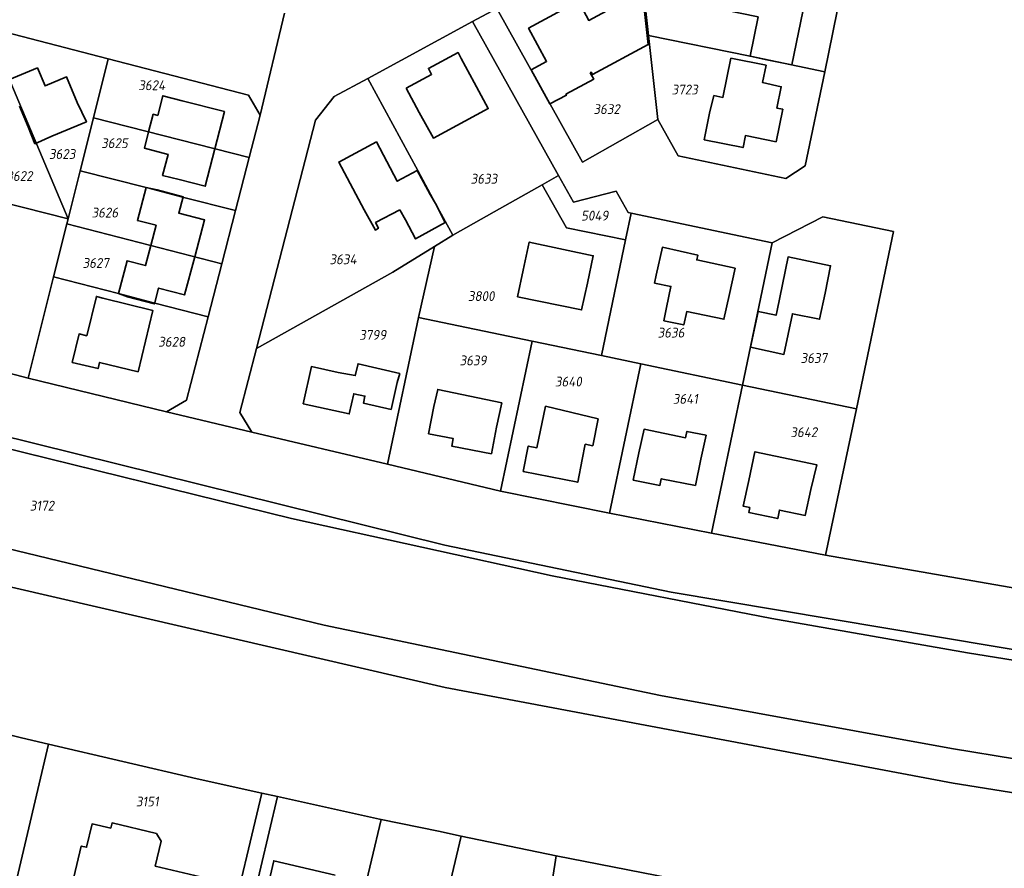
# Model space of a CAD drawing. Extents: x 177930 to 190767, y 381068 to 392034.
# Tile 169 of 256: x 183834 to 184014, y 384975 to 385130. Entities that reach past the tile are written whole.
import ezdxf
from ezdxf.enums import TextEntityAlignment as Align

# ---------------------------------------------------------------- set-up
doc = ezdxf.new("R2010")
doc.units = 0
for name, color, linetype, lineweight in [('B-XX-KG-GRENS_PERCEEL-GV', 150, 'Continuous', 25), ('B-XX-KG-GRENS_PERCEEL-S', 150, 'Continuous', 25), ('B-XX-OG-BEBOUWING-G', 7, 'Continuous', 35)]:
    doc.layers.add(name, color=color, linetype=linetype, lineweight=lineweight)
doc.styles.add('NLCS-ISO', font='NLCS-ISO.ttf', dxfattribs={"height": 1.8})

# ---------------------------------------------------------------- blocks, each defined once
blk = doc.blocks.new('SKG-PERCEELNUMMER-SO')
at = {"layer": 'DefPoints'}
blk.add_point((0, 0), dxfattribs=at)
at = {"style": 'NLCS-ISO', "oblique": 10, "flags": 1}
blk.add_attdef('GEMEENTECODE', text='', height=1.8, dxfattribs=at).set_placement((-0.5, 2.55), align=Align.MIDDLE_RIGHT)
blk.add_attdef('SECTIE', text='', height=1.8, dxfattribs=at).set_placement((0.5, 2.5), align=Align.MIDDLE_LEFT)
at = {"style": 'NLCS-ISO', "oblique": 10}
blk.add_attdef('PERCEELNUMMER', text='', height=1.8, dxfattribs=at).set_placement((0, 0), align=Align.MIDDLE_CENTER)

msp = doc.modelspace()

# ---------------------------------------------------------------- linework, layer by layer
at = {"layer": 'B-XX-KG-GRENS_PERCEEL-GV'}
for points in [[(184131.268, 384977.021), (184134.006, 384994.649), (184096.874, 385000.374), (184051.781, 385007.388), (184007.461, 385014.508), (183971.732, 385020.79), (183931.581, 385028.58), (183883.973, 385039.061), (183826.129, 385053.302), (183464.468, 385149.205), (183460.749, 385132.354), (183472.507, 385129.312), (183525.138, 385115.075), (183758.578, 385052.895), (183827.737, 385034.631), (183889.942, 385019.559), (183951.36, 385006.733), (184004.531, 384997.027), (184028.277, 384993.132), (184096.224, 384982.362)], [(183947.109, 385146.155), (183921.474, 385132.276), (183937.131, 385104.208), (183950.888, 385112.023), (183949.188, 385127.369)], [(183947.109, 385146.155), (183949.188, 385127.369), (183967.738, 385123.543), (183981.408, 385120.715), (183984.422, 385135.429), (183982.091, 385138.963)], [(183816.181, 385131.96), (183822.995, 385115.725), (183826.446, 385107.569), (183830.916, 385096.925), (183843.143, 385093.817), (183828.35, 385128.807)], [(183897.888, 385119.507), (183907.033, 385102.684), (183910.292, 385096.629), (183913.453, 385090.828), (183921.023, 385095.114), (183929.78, 385100.054), (183932.752, 385101.734), (183917.051, 385129.882)], [(183847.785, 385112.318), (183850.483, 385123.072), (183828.35, 385128.807), (183843.143, 385093.817), (183845.353, 385102.624)], [(183950.888, 385112.023), (183954.589, 385105.359), (183974.306, 385101.228), (183977.845, 385103.552), (183981.408, 385120.715), (183967.738, 385123.543), (183949.188, 385127.369)], [(183876.254, 385105.025), (183878.261, 385112.791), (183876.109, 385116.432), (183850.483, 385123.072), (183847.785, 385112.318)], [(183877.559, 385070.142), (183902.503, 385084.108), (183910.073, 385088.754), (183913.453, 385090.828), (183910.292, 385096.629), (183907.033, 385102.684), (183897.888, 385119.507), (183891.768, 385116.194), (183888.376, 385111.861)], [(183845.353, 385102.624), (183857.387, 385099.542), (183864.075, 385097.809), (183873.751, 385095.339), (183876.254, 385105.025), (183847.785, 385112.318)], [(183871.244, 385085.638), (183873.751, 385095.339), (183864.075, 385097.809), (183857.387, 385099.542), (183845.353, 385102.624), (183843.143, 385093.817), (183842.92, 385092.93)], [(183929.78, 385100.054), (183934.203, 385092.201), (183945.005, 385090.016), (183946.009, 385094.863), (183945.48, 385094.973), (183943.311, 385098.874), (183935.47, 385096.861), (183932.752, 385101.734)], [(183815.764, 385100.777), (183808.512, 385071.909), (183835.832, 385064.682), (183840.488, 385083.236), (183842.92, 385092.93), (183843.143, 385093.817), (183830.916, 385096.925), (183818.782, 385100.01)], [(183940.614, 385068.829), (183945.005, 385090.016), (183934.203, 385092.201), (183929.78, 385100.054), (183921.023, 385095.114), (183913.453, 385090.828), (183910.073, 385088.754), (183907.196, 385075.829), (183927.961, 385071.479)], [(183945.005, 385090.016), (183940.614, 385068.829), (183947.787, 385067.326), (183966.35, 385063.438), (183971.77, 385089.46), (183946.009, 385094.863)], [(183987.168, 385059.077), (183993.974, 385091.502), (183981.018, 385094.218), (183971.77, 385089.46), (183966.35, 385063.438)], [(183868.74, 385075.948), (183871.244, 385085.638), (183842.92, 385092.93), (183840.488, 385083.236), (183852.361, 385080.175), (183859.018, 385078.449)], [(183877.559, 385070.142), (183874.529, 385058.458), (183876.695, 385054.86), (183901.502, 385048.963), (183907.196, 385075.829), (183910.073, 385088.754), (183902.503, 385084.108)], [(183861.134, 385058.528), (183864.801, 385060.707), (183868.74, 385075.948), (183859.018, 385078.449), (183852.361, 385080.175), (183840.488, 385083.236), (183835.832, 385064.682)], [(183901.502, 385048.963), (183922.146, 385044.056), (183927.961, 385071.479), (183907.196, 385075.829)], [(183922.146, 385044.056), (183942.061, 385040.009), (183947.787, 385067.326), (183940.614, 385068.829), (183927.961, 385071.479)], [(183960.704, 385036.389), (183966.35, 385063.438), (183947.787, 385067.326), (183942.061, 385040.009)], [(183960.704, 385036.389), (183981.556, 385032.341), (183987.168, 385059.077), (183966.35, 385063.438)], [(183781.349, 385012.26), (183769.092, 384960.443), (183827.434, 384946.489), (183839.585, 384997.803), (183834.64, 384998.954)], [(183866.249, 384937.206), (183878.546, 384988.874), (183866.728, 384991.485), (183839.585, 384997.803), (183827.434, 384946.489)], [(183878.546, 384988.874), (183866.249, 384937.206), (183869.232, 384936.493), (183869.245, 384936.548), (183881.417, 384988.24)], [(183869.232, 384936.493), (183888.001, 384932.004), (183900.34, 384984.062), (183900.038, 384984.125), (183881.417, 384988.24), (183869.245, 384936.548)], [(183888.001, 384932.004), (183902.516, 384928.532), (183914.958, 384981.017), (183910.825, 384981.878), (183900.34, 384984.062)], [(183902.516, 384928.532), (183881.108, 384790.526), (183883.407, 384790.704), (183893.437, 384790.945), (183903.34, 384790.32), (183932.342, 384977.397), (183914.958, 384981.017)], [(184048.459, 384893.438), (184051.53, 384913.201), (184057.98, 384954.702), (184016.101, 384961.687), (183974.091, 384969.245), (183932.342, 384977.397), (183903.34, 384790.32), (184029.405, 384770.835), (184034.035, 384800.631), (184039.094, 384833.181), (184041.856, 384850.953), (184044.621, 384868.745), (184045.157, 384872.193)]]:
    msp.add_lwpolyline(points, close=True, dxfattribs=at)
for points in [[(183984.422, 385135.429), (183981.408, 385120.715), (183977.845, 385103.552), (183974.306, 385101.228), (183954.589, 385105.359), (183950.888, 385112.023), (183937.131, 385104.208), (183921.474, 385132.276), (183917.051, 385129.882), (183932.752, 385101.734), (183935.47, 385096.861), (183943.311, 385098.874), (183945.48, 385094.973), (183946.009, 385094.863), (183971.77, 385089.46), (183981.018, 385094.218), (183993.974, 385091.502), (183987.168, 385059.077), (183981.556, 385032.341), (184027.358, 385024.367)], [(183882.69, 385131.418), (183878.261, 385112.791), (183876.254, 385105.025), (183873.751, 385095.339), (183871.244, 385085.638), (183868.74, 385075.948), (183864.801, 385060.707), (183861.134, 385058.528), (183876.695, 385054.86), (183874.529, 385058.458), (183877.559, 385070.142), (183888.376, 385111.861), (183891.768, 385116.194), (183897.888, 385119.507), (183917.051, 385129.882), (183921.474, 385132.276)], [(183828.35, 385128.807), (183850.483, 385123.072), (183876.109, 385116.432), (183878.261, 385112.791), (183882.69, 385131.418)], [(183814.687, 385058.291), (183911.957, 385034.162), (183953.359, 385025.572), (184051.72, 385009.069), (184115.992, 384999.286), (184113.25, 385017.357), (184106.83, 385016.81), (184099.88, 385016.743), (184093.752, 385016.918), (184088.968, 385017.278), (184069.173, 385018.816), (184054.318, 385020.143), (184027.358, 385024.367), (183981.556, 385032.341), (183960.704, 385036.389), (183942.061, 385040.009), (183922.146, 385044.056), (183901.502, 385048.963), (183876.695, 385054.86), (183861.134, 385058.528), (183835.832, 385064.682), (183808.512, 385071.909)], [(183826.129, 385053.302), (183883.973, 385039.061), (183931.581, 385028.58), (183971.732, 385020.79), (184007.461, 385014.508), (184051.781, 385007.388), (184096.874, 385000.374), (184134.006, 384994.649), (184134.29, 384996.474), (184119.179, 384998.801), (184115.992, 384999.286), (184051.72, 385009.069), (183953.359, 385025.572), (183911.957, 385034.162), (183814.687, 385058.291)], [(183825.371, 385028.239), (183912.014, 385008.135), (184004.861, 384990.688), (184130.277, 384970.641), (184131.268, 384977.021), (184096.224, 384982.362), (184028.277, 384993.132), (184004.531, 384997.027), (183951.36, 385006.733), (183889.942, 385019.559), (183827.737, 385034.631)], [(183781.349, 385012.26), (183834.64, 384998.954), (183839.585, 384997.803), (183866.728, 384991.485), (183878.546, 384988.874), (183881.417, 384988.24), (183900.038, 384984.125), (183900.34, 384984.062), (183910.825, 384981.878), (183914.958, 384981.017), (183932.342, 384977.397), (183974.091, 384969.245), (184016.101, 384961.687), (184057.98, 384954.702), (184118.254, 384945.411), (184126.168, 384944.191), (184130.277, 384970.641), (184004.861, 384990.688), (183912.014, 385008.135), (183825.371, 385028.239)]]:
    msp.add_lwpolyline(points, dxfattribs=at)
at = {"layer": 'B-XX-OG-BEBOUWING-G'}
for points in [[(183969.23, 385130.757), (183967.738, 385123.543), (183970.509, 385122.965), (183975.401, 385121.97), (183977.815, 385133.842), (183969.665, 385135.499), (183970.015, 385137.223), (183960.967, 385139.062), (183959.977, 385134.196), (183959.669, 385132.733)], [(183938.525, 385120.507), (183938.743, 385120.625), (183938.972, 385120.202), (183949.158, 385125.703), (183948.268, 385133.397), (183948.021, 385135.394), (183938.289, 385130.105), (183936.38, 385133.62), (183927.29, 385128.68), (183930.56, 385122.62), (183927.74, 385121.08), (183931.14, 385114.84), (183934.2, 385116.43), (183934.093, 385116.619), (183939.196, 385119.396)], [(183904.92, 385117.727), (183907.315, 385113.3), (183909.901, 385108.605), (183919.914, 385113.998), (183917.37, 385118.751), (183914.98, 385123.169), (183914.408, 385124.226), (183908.971, 385121.345), (183909.559, 385120.236)], [(183964.259, 385123.22), (183962.789, 385116.036), (183961.141, 385116.374), (183960.35, 385113.165), (183959.369, 385108.292), (183966.462, 385106.865), (183966.902, 385109.048), (183972.512, 385107.919), (183973.708, 385113.863), (183972.668, 385114.072), (183973.455, 385117.986), (183970.026, 385118.73), (183970.676, 385121.907)], [(183903.786, 385095.478), (183904.767, 385093.655), (183906.651, 385090.156), (183912.027, 385093.185), (183910.292, 385096.629), (183909.313, 385098.265), (183906.957, 385102.675), (183903.297, 385100.72), (183899.467, 385107.891), (183892.59, 385104.219), (183897.27, 385095.454), (183899.287, 385091.778), (183899.86, 385092.105), (183899.326, 385093.153)], [(183926.308, 385084.471), (183925.263, 385079.591), (183936.972, 385077.185), (183938.017, 385082.063), (183939.092, 385087.084), (183927.403, 385089.588)], [(183950.621, 385083.559), (183950.301, 385082.089), (183953.295, 385081.475), (183952.504, 385077.625), (183952.008, 385075.211), (183955.645, 385074.433), (183956.167, 385076.872), (183962.972, 385075.473), (183963.911, 385079.794), (183964.999, 385084.802), (183958.007, 385086.32), (183958.203, 385087.223), (183951.723, 385088.63)], [(183981.445, 385080.271), (183982.472, 385085.274), (183974.708, 385086.868), (183973.679, 385081.862), (183972.69, 385077.051), (183972.517, 385076.211), (183969.255, 385076.881), (183967.832, 385070.4), (183973.94, 385069.058), (183975.478, 385076.488), (183980.461, 385075.481)], [(183855.929, 385065.882), (183858.631, 385077.08), (183849.507, 385079.364), (183848.319, 385079.669), (183846.557, 385072.457), (183845.158, 385072.799), (183843.906, 385067.6), (183848.62, 385066.462), (183848.89, 385067.58)], [(183902.149, 385059.012), (183903.249, 385063.89), (183903.739, 385065.54), (183896.123, 385067.342), (183895.615, 385065.196), (183892.503, 385065.75), (183887.62, 385066.835), (183886.11, 385060.033), (183894.517, 385058.166), (183895.338, 385061.876), (183897.379, 385061.422), (183897.097, 385060.153)], [(183920.483, 385050.901), (183921.428, 385055.767), (183922.393, 385060.198), (183910.677, 385062.654), (183909.979, 385059.516), (183909.018, 385054.559), (183913.501, 385053.69), (183913.233, 385052.308)], [(183939.017, 385052.344), (183939.989, 385057.248), (183930.396, 385059.577), (183928.791, 385051.979), (183927.229, 385052.307), (183926.307, 385047.658), (183936.258, 385045.683), (183937.082, 385049.835), (183937.634, 385052.618)], [(183957.799, 385045.069), (183958.775, 385049.89), (183959.715, 385054.261), (183956.202, 385054.985), (183955.961, 385053.816), (183948.384, 385055.377), (183947.397, 385051.048), (183946.392, 385046.088), (183951.284, 385045.098), (183951.534, 385046.337)], [(183978.828, 385044.389), (183979.927, 385048.886), (183968.638, 385051.261), (183967.499, 385045.998), (183966.517, 385041.292), (183967.686, 385041.048), (183967.499, 385040.155), (183972.792, 385039.05), (183973.116, 385040.604), (183977.833, 385039.62)]]:
    msp.add_lwpolyline(points, close=True, dxfattribs=at)
for points in [[(183834.251, 385114.435), (183835.846, 385110.665), (183837.104, 385107.553), (183840.198, 385108.931), (183846.499, 385111.597), (183844.836, 385115.089), (183842.875, 385119.773), (183838.934, 385118.123), (183837.551, 385121.426), (183832.47, 385119.3), (183830.902, 385123.044), (183830.804, 385123.003)], [(183869.967, 385106.635), (183871.707, 385113.436), (183863.989, 385115.41), (183860.437, 385116.346), (183859.541, 385112.729), (183858.719, 385112.946), (183857.871, 385109.734)], [(183857.871, 385109.734), (183857.086, 385106.758), (183861.436, 385105.61), (183860.425, 385101.783), (183863.459, 385101.007), (183868.216, 385099.79), (183869.967, 385106.635)], [(183857.386, 385099.539), (183855.829, 385093.531), (183859.216, 385092.653), (183858.264, 385088.98)], [(183866.298, 385086.911), (183868.088, 385093.633), (183863.376, 385094.888), (183864.173, 385097.877), (183859.398, 385099.149), (183857.386, 385099.539)], [(183858.264, 385088.98), (183857.308, 385085.292), (183853.916, 385086.172), (183852.361, 385080.175), (183853.975, 385079.608), (183858.917, 385078.292), (183859.688, 385081.189), (183864.437, 385079.924), (183866.298, 385086.911)], [(183872.522, 384972.346), (183859.084, 384975.512), (183860.143, 384980.083), (183859.28, 384981.501), (183851.175, 384983.42), (183850.958, 384982.468), (183847.527, 384983.237), (183846.52, 384978.951), (183845.555, 384979.182), (183843.671, 384971.159)], [(183891.935, 384973.872), (183880.735, 384976.509), (183879.381, 384970.758)]]:
    msp.add_lwpolyline(points, dxfattribs=at)

# ---------------------------------------------------------------- block references
at = {"layer": 'B-XX-KG-GRENS_PERCEEL-S'}
for p, values in [((183858.434, 385118.255), {'PERCEELNUMMER': '3624'}), ((183955.807, 385117.467), {'PERCEELNUMMER': '3723'}), ((183941.549, 385113.889), {'PERCEELNUMMER': '3632'}), ((183851.632, 385107.666), {'PERCEELNUMMER': '3625'}), ((183842.066, 385105.687), {'PERCEELNUMMER': '3623'}), ((183834.264, 385101.661), {'PERCEELNUMMER': '3622'}), ((183919.135, 385101.161), {'PERCEELNUMMER': '3633'}), ((183849.867, 385094.975), {'PERCEELNUMMER': '3626'}), ((183939.374, 385094.426), {'PERCEELNUMMER': '5049'}), ((183848.208, 385085.764), {'PERCEELNUMMER': '3627'}), ((183893.387, 385086.438), {'PERCEELNUMMER': '3634'}), ((183918.629, 385079.715), {'PERCEELNUMMER': '3800'}), ((183953.307, 385073.032), {'PERCEELNUMMER': '3636'}), ((183862.081, 385071.364), {'PERCEELNUMMER': '3628'}), ((183898.805, 385072.621), {'PERCEELNUMMER': '3799'}), ((183917.141, 385067.953), {'PERCEELNUMMER': '3639'}), ((183979.412, 385068.385), {'PERCEELNUMMER': '3637'}), ((183934.554, 385064.087), {'PERCEELNUMMER': '3640'}), ((183955.927, 385060.921), {'PERCEELNUMMER': '3641'}), ((183977.567, 385054.834), {'PERCEELNUMMER': '3642'}), ((183838.373, 385041.399), {'PERCEELNUMMER': '3172'}), ((183857.625, 384987.323), {'PERCEELNUMMER': '3151'})]:
    msp.add_blockref('SKG-PERCEELNUMMER-SO', p, dxfattribs=at).add_auto_attribs(values)

doc.saveas('drawing.dxf')
